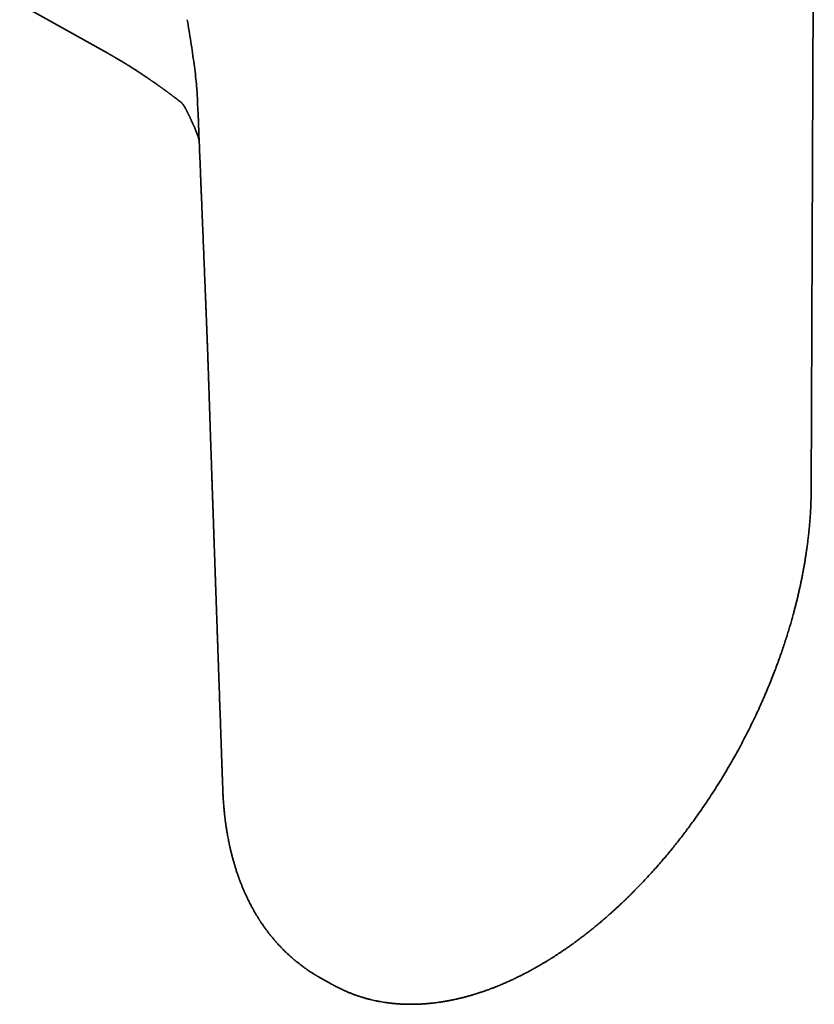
# Model space of a CAD drawing. Header units: millimetres. Extents: x 8 to 935, y 12 to 397.
# Tile 8 of 10: x 835 to 881, y 36 to 93. Entities that reach past the tile are written whole.
import ezdxf

# ---------------------------------------------------------------- set-up
doc = ezdxf.new("R2010")
doc.units = ezdxf.units.MM

msp = doc.modelspace()

# ---------------------------------------------------------------- linework, layer by layer
at = {"color": 7, "linetype": 'Continuous', "lineweight": 35}
for p, q in [((881.072, 65.335), (881.254, 114.384)), ((835.265, 93.45), (840.335, 90.629)), ((845.462, 89.137), (845.494, 88.821)), ((845.525, 88.44), (845.491, 88.844)), ((845.558, 87.899), (845.565, 87.748)), ((845.565, 87.752), (845.582, 87.337)), ((845.704, 84.324), (845.704, 84.336))]:
    msp.add_line(p, q, dxfattribs=at)
for points, knots in [([(845.359, 89.99), (845.329, 90.205), (845.269, 90.635), (845.135, 91.489), (845.032, 92.129), (844.963, 92.555)], [0, 0, 0, 0, 0.249822, 0.499817, 1, 1, 1, 1]), ([(840.335, 90.629), (840.343, 90.624), (840.365, 90.612), (840.398, 90.594), (840.43, 90.576), (840.455, 90.562), (840.477, 90.549), (840.499, 90.537), (840.525, 90.522), (840.556, 90.505), (840.587, 90.487), (840.618, 90.469), (840.653, 90.449), (840.691, 90.427), (840.731, 90.404), (840.773, 90.38), (840.819, 90.353), (840.88, 90.317), (840.951, 90.275), (841.036, 90.224), (841.118, 90.175), (841.196, 90.128), (841.261, 90.088), (841.317, 90.054), (841.368, 90.023), (841.415, 89.994), (841.465, 89.963), (841.516, 89.932), (841.571, 89.897), (841.629, 89.861), (841.686, 89.825), (841.742, 89.79), (841.795, 89.756), (841.843, 89.725), (841.9, 89.689), (841.96, 89.65), (842.032, 89.604), (842.106, 89.555), (842.19, 89.501), (842.28, 89.442), (842.369, 89.383), (842.455, 89.326), (842.532, 89.274), (842.604, 89.226), (842.674, 89.178), (842.729, 89.141), (842.769, 89.114), (842.795, 89.096), (842.825, 89.075), (842.861, 89.051), (842.899, 89.025), (842.936, 88.999), (842.97, 88.976), (843.001, 88.955), (843.029, 88.935), (843.065, 88.91), (843.111, 88.878), (843.164, 88.841), (843.215, 88.805), (843.262, 88.771), (843.306, 88.74), (843.345, 88.713), (843.38, 88.688), (843.415, 88.663), (843.454, 88.635), (843.491, 88.608), (843.525, 88.584), (843.553, 88.564), (843.579, 88.545), (843.611, 88.522), (843.651, 88.493), (843.695, 88.461), (843.738, 88.43), (843.778, 88.4), (843.819, 88.37), (843.86, 88.34), (843.9, 88.31), (843.941, 88.28), (843.984, 88.248), (844.026, 88.217), (844.064, 88.188), (844.099, 88.162), (844.134, 88.135), (844.171, 88.107), (844.209, 88.079), (844.249, 88.048), (844.286, 88.02), (844.318, 87.995), (844.342, 87.977), (844.363, 87.961), (844.381, 87.947), (844.401, 87.931), (844.429, 87.91), (844.466, 87.881), (844.506, 87.85), (844.533, 87.829), (844.544, 87.82)], [0, 0, 0, 0, 0.0067042, 0.016864, 0.024697, 0.0310786, 0.0364246, 0.0411074, 0.0477937, 0.0558756, 0.0637857, 0.0709515, 0.0797105, 0.0898316, 0.0999632, 0.1093254, 0.1207497, 0.1341678, 0.1543306, 0.1728092, 0.1962714, 0.2133479, 0.2298069, 0.2429691, 0.25345, 0.2659289, 0.2768483, 0.288651, 0.3022377, 0.3163998, 0.3296336, 0.3426065, 0.3553826, 0.3667124, 0.3769756, 0.3947787, 0.4093553, 0.4271328, 0.446606, 0.46772, 0.4895775, 0.5088047, 0.5269465, 0.5435761, 0.5589048, 0.5758424, 0.5809899, 0.5865198, 0.5936437, 0.6023619, 0.6114391, 0.61962, 0.6280811, 0.6351172, 0.6409426, 0.6475868, 0.6601049, 0.6731653, 0.684638, 0.6953406, 0.7063492, 0.7155067, 0.722058, 0.7307546, 0.7402086, 0.7490286, 0.7570261, 0.7635333, 0.7685674, 0.7759236, 0.7858449, 0.7969339, 0.8068543, 0.8160992, 0.8255173, 0.8353507, 0.8451742, 0.8543117, 0.8646508, 0.8754218, 0.8841738, 0.8916896, 0.9006149, 0.9096033, 0.9183142, 0.9276394, 0.9386409, 0.9451148, 0.9511409, 0.956109, 0.9600222, 0.9642634, 0.9709158, 0.9800515, 0.9916554, 1, 1, 1, 1]), ([(845.491, 88.844), (845.472, 89.036), (845.434, 89.42), (845.384, 89.8), (845.359, 89.99)], [0, 0, 0, 0, 0.499882, 1, 1, 1, 1]), ([(845.492, 88.837), (845.501, 88.734), (845.52, 88.525), (845.542, 88.213), (845.553, 88.003), (845.558, 87.898)], [0, 0, 0, 0, 0.324669, 0.662582, 1, 1, 1, 1]), ([(844.544, 87.821), (844.544, 87.821), (844.547, 87.818), (844.552, 87.814), (844.56, 87.808), (844.567, 87.802), (844.573, 87.797), (844.579, 87.792), (844.584, 87.788), (844.59, 87.784), (844.594, 87.78), (844.601, 87.775), (844.608, 87.769), (844.615, 87.762), (844.623, 87.755), (844.629, 87.749), (844.635, 87.744), (844.64, 87.74), (844.644, 87.735), (844.649, 87.73), (844.654, 87.725), (844.659, 87.719), (844.666, 87.712), (844.673, 87.704), (844.68, 87.696), (844.688, 87.687), (844.697, 87.676), (844.704, 87.668), (844.71, 87.66), (844.715, 87.653), (844.722, 87.644), (844.729, 87.634), (844.737, 87.623), (844.745, 87.611), (844.753, 87.6), (844.76, 87.59), (844.765, 87.582), (844.77, 87.575), (844.775, 87.567), (844.781, 87.558), (844.787, 87.548), (844.794, 87.537), (844.801, 87.525), (844.807, 87.515), (844.811, 87.508), (844.816, 87.501), (844.821, 87.491), (844.829, 87.477), (844.837, 87.463), (844.845, 87.449), (844.854, 87.432), (844.864, 87.414), (844.876, 87.392), (844.887, 87.371), (844.9, 87.347), (844.914, 87.318), (844.931, 87.287), (844.949, 87.251), (844.968, 87.213), (844.988, 87.173), (845.008, 87.133), (845.03, 87.089), (845.053, 87.041), (845.076, 86.994), (845.096, 86.953), (845.114, 86.916), (845.131, 86.879), (845.15, 86.84), (845.171, 86.796), (845.2, 86.733), (845.231, 86.666), (845.263, 86.596), (845.288, 86.538), (845.313, 86.483), (845.334, 86.433), (845.356, 86.382), (845.38, 86.327), (845.405, 86.265), (845.43, 86.204), (845.455, 86.142), (845.484, 86.069), (845.516, 85.986), (845.544, 85.911), (845.563, 85.858), (845.576, 85.823), (845.586, 85.794), (845.596, 85.766), (845.605, 85.739), (845.612, 85.717), (845.618, 85.701), (845.622, 85.688), (845.628, 85.671), (845.634, 85.651), (845.641, 85.631), (845.647, 85.613), (845.65, 85.602), (845.652, 85.597)], [0, 0, 0, 0, 0.001798, 0.012751, 0.021351, 0.028897, 0.036986, 0.045275, 0.052392, 0.058207, 0.06825, 0.078347, 0.090007, 0.108709, 0.129019, 0.149255, 0.168982, 0.18856, 0.20668, 0.224835, 0.243358, 0.264085, 0.288252, 0.307945, 0.32701, 0.347457, 0.367268, 0.382932, 0.394206, 0.405342, 0.416945, 0.430706, 0.447729, 0.462327, 0.476284, 0.487324, 0.49626, 0.504542, 0.513081, 0.52009, 0.529991, 0.540735, 0.55009, 0.556778, 0.56177, 0.566396, 0.571912, 0.57961, 0.587816, 0.593586, 0.599198, 0.60694, 0.613316, 0.619212, 0.62462, 0.631246, 0.6385, 0.645139, 0.653909, 0.661705, 0.669489, 0.677883, 0.688379, 0.69852, 0.705974, 0.713362, 0.720603, 0.728233, 0.736659, 0.747263, 0.765864, 0.777283, 0.789634, 0.800876, 0.811095, 0.820299, 0.831909, 0.845206, 0.858747, 0.869941, 0.884448, 0.904722, 0.924296, 0.934495, 0.941302, 0.949321, 0.955401, 0.962174, 0.969535, 0.972071, 0.974653, 0.979339, 0.985397, 0.990688, 0.995806, 1, 1, 1, 1]), ([(845.582, 87.337), (845.602, 86.837), (845.642, 85.838), (845.683, 84.837), (845.703, 84.336)], [0, 0, 0, 0, 0.4999973, 1, 1, 1, 1]), ([(845.704, 84.324), (845.708, 84.213), (845.717, 83.998), (845.729, 83.683), (845.741, 83.386), (845.752, 83.108), (845.763, 82.847), (845.773, 82.608), (845.781, 82.391), (845.789, 82.194), (845.797, 82.014), (845.803, 81.849), (845.812, 81.642), (845.822, 81.387), (845.835, 81.077), (845.847, 80.763), (845.866, 80.297), (845.891, 79.678), (845.923, 78.909), (845.948, 78.286), (845.967, 77.809), (845.98, 77.479), (845.994, 77.147), (846.007, 76.807), (846.02, 76.498), (846.031, 76.221), (846.041, 75.978), (846.05, 75.731), (846.06, 75.483), (846.07, 75.241), (846.077, 75.053), (846.083, 74.916), (846.086, 74.827), (846.09, 74.739), (846.093, 74.655), (846.096, 74.572), (846.099, 74.494), (846.102, 74.423), (846.104, 74.364), (846.106, 74.319), (846.107, 74.285), (846.108, 74.252), (846.11, 74.214), (846.112, 74.163), (846.114, 74.101), (846.117, 74.021), (846.121, 73.923), (846.125, 73.808), (846.13, 73.679), (846.135, 73.538), (846.141, 73.385), (846.148, 73.208), (846.155, 73.006), (846.163, 72.777), (846.172, 72.531), (846.178, 72.361), (846.181, 72.273)], [0, 0, 0, 0, 0.0277097, 0.0539255, 0.0786474, 0.1018755, 0.1236097, 0.14385, 0.1615655, 0.1779529, 0.1930123, 0.2067437, 0.2191471, 0.2446957, 0.2705302, 0.2967065, 0.3232246, 0.3872925, 0.4514602, 0.515628, 0.5430684, 0.5705088, 0.5979617, 0.6260889, 0.6552661, 0.6749391, 0.6950624, 0.7156358, 0.7365704, 0.7567062, 0.7756857, 0.7833123, 0.7907349, 0.7979535, 0.8049682, 0.8117789, 0.8183857, 0.8244309, 0.8294082, 0.8329645, 0.8356568, 0.8378905, 0.8410273, 0.8451774, 0.8503407, 0.8565172, 0.8649867, 0.8745461, 0.885101, 0.8966515, 0.9091978, 0.92274, 0.9399792, 0.9586021, 0.978609, 1, 1, 1, 1]), ([(846.181, 72.273), (846.182, 72.215), (846.186, 72.103), (846.192, 71.941), (846.197, 71.789), (846.201, 71.66), (846.205, 71.555), (846.208, 71.469), (846.211, 71.38), (846.214, 71.282), (846.218, 71.171), (846.222, 71.047), (846.226, 70.911), (846.231, 70.761), (846.237, 70.599), (846.242, 70.446), (846.246, 70.306), (846.25, 70.189), (846.254, 70.078), (846.257, 69.977), (846.261, 69.886), (846.263, 69.798), (846.266, 69.715), (846.269, 69.641), (846.271, 69.579), (846.272, 69.53), (846.274, 69.487), (846.275, 69.442), (846.277, 69.389), (846.279, 69.323), (846.282, 69.247), (846.285, 69.153), (846.289, 69.04), (846.293, 68.907), (846.298, 68.762), (846.303, 68.608), (846.309, 68.451), (846.317, 68.209), (846.328, 67.877), (846.342, 67.452), (846.354, 67.108), (846.363, 66.846), (846.369, 66.673), (846.374, 66.505), (846.38, 66.348), (846.385, 66.203), (846.389, 66.075), (846.393, 65.964), (846.396, 65.869), (846.399, 65.782), (846.402, 65.704), (846.404, 65.639), (846.406, 65.589), (846.407, 65.551), (846.408, 65.515), (846.41, 65.469), (846.412, 65.409), (846.414, 65.335), (846.417, 65.247), (846.421, 65.148), (846.424, 65.041), (846.428, 64.926), (846.432, 64.807), (846.436, 64.687), (846.441, 64.57), (846.446, 64.405), (846.453, 64.198), (846.461, 63.96), (846.469, 63.742), (846.476, 63.545), (846.482, 63.36), (846.489, 63.167), (846.496, 62.958), (846.504, 62.724), (846.513, 62.473), (846.522, 62.205), (846.532, 61.92), (846.541, 61.675), (846.548, 61.472), (846.553, 61.318), (846.558, 61.159), (846.564, 60.999), (846.57, 60.84), (846.575, 60.69), (846.58, 60.548), (846.584, 60.414), (846.589, 60.289), (846.593, 60.179), (846.596, 60.082), (846.599, 60), (846.601, 59.932), (846.603, 59.878), (846.605, 59.832), (846.606, 59.785), (846.608, 59.727), (846.611, 59.656), (846.614, 59.572), (846.617, 59.475), (846.621, 59.368), (846.625, 59.252), (846.629, 59.129), (846.634, 58.999), (846.639, 58.865), (846.648, 58.605), (846.659, 58.289), (846.672, 57.92), (846.682, 57.625), (846.692, 57.329), (846.703, 57.035), (846.713, 56.743), (846.723, 56.461), (846.732, 56.189), (846.742, 55.924), (846.751, 55.663), (846.76, 55.404), (846.769, 55.146), (846.778, 54.886), (846.787, 54.621), (846.797, 54.349), (846.807, 54.07), (846.817, 53.783), (846.831, 53.372), (846.85, 52.845), (846.872, 52.21), (846.894, 51.591), (846.91, 51.136), (846.92, 50.837), (846.926, 50.687), (846.931, 50.528), (846.937, 50.366), (846.943, 50.203), (846.948, 50.041), (846.954, 49.868), (846.961, 49.671), (846.969, 49.449), (846.978, 49.2), (846.987, 48.935), (846.997, 48.654), (847.007, 48.358), (847.014, 48.156), (847.018, 48.052)], [0, 0, 0, 0, 0.007105, 0.013665, 0.019874, 0.025779, 0.029335, 0.03277, 0.036263, 0.040265, 0.044799, 0.049863, 0.05546, 0.061588, 0.068247, 0.075438, 0.080434, 0.08537, 0.089912, 0.094059, 0.097811, 0.101168, 0.10487, 0.107933, 0.110383, 0.112415, 0.114066, 0.115642, 0.117904, 0.120605, 0.123746, 0.127326, 0.132161, 0.137619, 0.143698, 0.150073, 0.156523, 0.163049, 0.18, 0.197439, 0.215366, 0.222542, 0.229788, 0.236748, 0.243215, 0.249188, 0.254667, 0.258971, 0.262912, 0.26649, 0.269705, 0.272504, 0.274557, 0.275835, 0.277158, 0.279057, 0.281533, 0.284585, 0.288213, 0.292418, 0.29673, 0.301517, 0.306554, 0.311491, 0.316324, 0.321052, 0.331784, 0.341936, 0.350511, 0.358623, 0.366273, 0.373499, 0.382453, 0.392105, 0.402454, 0.4135, 0.425244, 0.437686, 0.443905, 0.450286, 0.456827, 0.463529, 0.470193, 0.47639, 0.482105, 0.487834, 0.492979, 0.49754, 0.501517, 0.50491, 0.50772, 0.509945, 0.511598, 0.513413, 0.515834, 0.518768, 0.522236, 0.526239, 0.530777, 0.535443, 0.540565, 0.546073, 0.551599, 0.557091, 0.578327, 0.590713, 0.602908, 0.614902, 0.627386, 0.639454, 0.651105, 0.662339, 0.673229, 0.684027, 0.694754, 0.705412, 0.716086, 0.727112, 0.738316, 0.749892, 0.76184, 0.773972, 0.80104, 0.827389, 0.853059, 0.878094, 0.884165, 0.890219, 0.896787, 0.904102, 0.910372, 0.917103, 0.924295, 0.931947, 0.941657, 0.95202, 0.963036, 0.974705, 0.987026, 1, 1, 1, 1]), ([(853.4, 36.716), (853.436, 36.696), (853.507, 36.657), (853.607, 36.605), (853.696, 36.559), (853.774, 36.52), (853.841, 36.487), (853.896, 36.461), (853.944, 36.439), (853.995, 36.415), (854.05, 36.39), (854.114, 36.361), (854.185, 36.331), (854.262, 36.298), (854.343, 36.264), (854.427, 36.231), (854.51, 36.198), (854.591, 36.168), (854.664, 36.141), (854.727, 36.119), (854.778, 36.101), (854.825, 36.085), (854.868, 36.071), (854.91, 36.057), (854.952, 36.043), (855, 36.028), (855.055, 36.01), (855.121, 35.99), (855.192, 35.969), (855.267, 35.948), (855.338, 35.928), (855.408, 35.909), (855.478, 35.891), (855.576, 35.866), (855.708, 35.835), (855.876, 35.798), (856.049, 35.763), (856.222, 35.732), (856.403, 35.703), (856.556, 35.681), (856.68, 35.666), (856.76, 35.657), (856.821, 35.65), (856.865, 35.645), (856.896, 35.642), (856.929, 35.639), (856.968, 35.635), (857.017, 35.631), (857.074, 35.626), (857.134, 35.622), (857.193, 35.617), (857.25, 35.614), (857.303, 35.61), (857.352, 35.608), (857.396, 35.606), (857.433, 35.604), (857.466, 35.602), (857.5, 35.601), (857.54, 35.599), (857.587, 35.598), (857.641, 35.596), (857.712, 35.595), (857.797, 35.594), (857.893, 35.593), (857.988, 35.593), (858.069, 35.594), (858.132, 35.595), (858.175, 35.596), (858.212, 35.597), (858.248, 35.598), (858.289, 35.6), (858.34, 35.602), (858.401, 35.604), (858.472, 35.608), (858.546, 35.612), (858.619, 35.616), (858.69, 35.621), (858.758, 35.626), (858.824, 35.631), (858.882, 35.636), (858.929, 35.64), (858.97, 35.644), (859.014, 35.648), (859.067, 35.654), (859.131, 35.66), (859.281, 35.677), (859.43, 35.696), (859.573, 35.717), (859.626, 35.724), (859.669, 35.731), (859.704, 35.737), (859.738, 35.742), (859.776, 35.748), (859.821, 35.755), (859.873, 35.764), (859.933, 35.775), (860.001, 35.787), (860.076, 35.8), (860.164, 35.817), (860.264, 35.837), (860.379, 35.86), (860.484, 35.883), (860.576, 35.904), (860.649, 35.921), (860.713, 35.936), (860.775, 35.951), (860.841, 35.967), (860.92, 35.986), (861.005, 36.008), (861.099, 36.033), (861.183, 36.056), (861.256, 36.076), (861.314, 36.092), (861.375, 36.11), (861.439, 36.129), (861.504, 36.148), (861.564, 36.166), (861.614, 36.181), (861.655, 36.194), (861.692, 36.205), (861.73, 36.217), (861.776, 36.232), (861.83, 36.249), (861.892, 36.269), (861.96, 36.291), (862.03, 36.315), (862.123, 36.347), (862.237, 36.386), (862.369, 36.434), (862.489, 36.478), (862.593, 36.517), (862.681, 36.551), (862.759, 36.581), (862.834, 36.611), (862.916, 36.643), (863.018, 36.685), (863.139, 36.735), (863.274, 36.793), (863.414, 36.853), (863.558, 36.917), (863.692, 36.979), (863.814, 37.035), (863.921, 37.086), (864.021, 37.134), (864.115, 37.18), (864.197, 37.22), (864.264, 37.253), (864.315, 37.279), (864.364, 37.304), (864.42, 37.332), (864.489, 37.368), (864.573, 37.412), (864.667, 37.461), (864.768, 37.515), (864.871, 37.571), (864.976, 37.629), (865.08, 37.686), (865.181, 37.743), (865.276, 37.797), (865.364, 37.848), (865.447, 37.896), (865.527, 37.944), (865.605, 37.99), (865.676, 38.033), (865.737, 38.07), (865.784, 38.098), (865.819, 38.12), (865.848, 38.138), (865.877, 38.156), (865.91, 38.176), (865.946, 38.199), (866.015, 38.241), (866.115, 38.305), (866.248, 38.39), (866.385, 38.478), (866.525, 38.571), (866.668, 38.667), (866.815, 38.767), (866.965, 38.871), (867.123, 38.982), (867.292, 39.103), (867.474, 39.235), (867.669, 39.38), (867.874, 39.536), (868.092, 39.704), (868.308, 39.875), (868.521, 40.047), (868.73, 40.219), (868.946, 40.401), (869.142, 40.568), (869.312, 40.717), (869.452, 40.841), (869.586, 40.961), (869.712, 41.075), (869.833, 41.186), (869.95, 41.295), (870.061, 41.399), (870.162, 41.495), (870.254, 41.582), (870.335, 41.66), (870.407, 41.729), (870.468, 41.789), (870.514, 41.834), (870.548, 41.867), (870.576, 41.895), (870.608, 41.927), (870.65, 41.968), (870.7, 42.018), (870.758, 42.076), (870.823, 42.141), (870.894, 42.213), (870.969, 42.289), (871.044, 42.367), (871.204, 42.532), (871.443, 42.783), (871.746, 43.11), (872.026, 43.42), (872.284, 43.713), (872.532, 44.001), (872.771, 44.286), (873.002, 44.566), (873.224, 44.841), (873.439, 45.113), (873.651, 45.386), (873.864, 45.666), (874.08, 45.955), (874.319, 46.282), (874.58, 46.649), (874.864, 47.059), (875.151, 47.485), (875.44, 47.928), (875.73, 48.386), (876.021, 48.861), (876.291, 49.316), (876.54, 49.749), (876.768, 50.156), (876.995, 50.574), (877.221, 51.002), (877.444, 51.44), (877.665, 51.887), (877.88, 52.335), (878.085, 52.778), (878.279, 53.212), (878.462, 53.636), (878.634, 54.049), (878.796, 54.449), (878.947, 54.837), (879.088, 55.211), (879.221, 55.574), (879.346, 55.929), (879.464, 56.275), (879.575, 56.612), (879.679, 56.937), (879.776, 57.25), (879.866, 57.552), (879.95, 57.846), (880.024, 58.111), (880.088, 58.35), (880.145, 58.565), (880.199, 58.779), (880.252, 58.993), (880.304, 59.206), (880.344, 59.381), (880.375, 59.513), (880.394, 59.602), (880.411, 59.678), (880.426, 59.745), (880.441, 59.815), (880.459, 59.896), (880.479, 59.994), (880.499, 60.089), (880.518, 60.181), (880.536, 60.272), (880.557, 60.375), (880.579, 60.491), (880.604, 60.619), (880.632, 60.771), (880.664, 60.948), (880.699, 61.151), (880.735, 61.373), (880.773, 61.613), (880.81, 61.863), (880.846, 62.124), (880.881, 62.395), (880.914, 62.68), (880.946, 62.979), (880.976, 63.293), (881.003, 63.614), (881.025, 63.941), (881.044, 64.274), (881.059, 64.619), (881.069, 64.974), (881.071, 65.213), (881.072, 65.335)], [0, 0, 0, 0, 0.003623, 0.006952, 0.009987, 0.012719, 0.015114, 0.01676, 0.018271, 0.019929, 0.021765, 0.023699, 0.026139, 0.02859, 0.031239, 0.033991, 0.036657, 0.039234, 0.041632, 0.0436, 0.045181, 0.046499, 0.048045, 0.04916, 0.050451, 0.051959, 0.053684, 0.055543, 0.058055, 0.060285, 0.062456, 0.064592, 0.066706, 0.0688, 0.073592, 0.078587, 0.083923, 0.089076, 0.093988, 0.099894, 0.10249, 0.10483, 0.106812, 0.107808, 0.108676, 0.109513, 0.110621, 0.112053, 0.113778, 0.115542, 0.11723, 0.118842, 0.120378, 0.121811, 0.123061, 0.124105, 0.124955, 0.125892, 0.127025, 0.128356, 0.129883, 0.131599, 0.134349, 0.137067, 0.139751, 0.142373, 0.143857, 0.14505, 0.145965, 0.146924, 0.148067, 0.149394, 0.151195, 0.153199, 0.15527, 0.157399, 0.159252, 0.161147, 0.163053, 0.164683, 0.165967, 0.166914, 0.168076, 0.169534, 0.171289, 0.173337, 0.181872, 0.183525, 0.185018, 0.186191, 0.187044, 0.187899, 0.18891, 0.190128, 0.191553, 0.193186, 0.195025, 0.197067, 0.199289, 0.202122, 0.205199, 0.208519, 0.21059, 0.212674, 0.214401, 0.215721, 0.217644, 0.219738, 0.222016, 0.224492, 0.227266, 0.228745, 0.230302, 0.231936, 0.233647, 0.235433, 0.237072, 0.23842, 0.239475, 0.240362, 0.241335, 0.242535, 0.243961, 0.245614, 0.247474, 0.249342, 0.251168, 0.254861, 0.258372, 0.261698, 0.264376, 0.26671, 0.268698, 0.270525, 0.272682, 0.275196, 0.278635, 0.282229, 0.285921, 0.289711, 0.293593, 0.296556, 0.299362, 0.302012, 0.304504, 0.306793, 0.308465, 0.309761, 0.310884, 0.312318, 0.314176, 0.316399, 0.318985, 0.321601, 0.324425, 0.32721, 0.329942, 0.332621, 0.335247, 0.337455, 0.339624, 0.341754, 0.343844, 0.345776, 0.347372, 0.348631, 0.349489, 0.350162, 0.350924, 0.351792, 0.352765, 0.353843, 0.357239, 0.360784, 0.364421, 0.368152, 0.371976, 0.375893, 0.379902, 0.384012, 0.388581, 0.393479, 0.398708, 0.404266, 0.410154, 0.416371, 0.421848, 0.427558, 0.4335, 0.439674, 0.443673, 0.44761, 0.451326, 0.454822, 0.458098, 0.461494, 0.464616, 0.467464, 0.470037, 0.472336, 0.474362, 0.476106, 0.477529, 0.478306, 0.478998, 0.47991, 0.481083, 0.482515, 0.484206, 0.486039, 0.488103, 0.49029, 0.492462, 0.49462, 0.504074, 0.513234, 0.521164, 0.52886, 0.536324, 0.543554, 0.550692, 0.557588, 0.564243, 0.570884, 0.577685, 0.584645, 0.591765, 0.601057, 0.610608, 0.620417, 0.630485, 0.640812, 0.651397, 0.662241, 0.670943, 0.679804, 0.688826, 0.698007, 0.707349, 0.71685, 0.726409, 0.735724, 0.744797, 0.753631, 0.762223, 0.770576, 0.778545, 0.786282, 0.793787, 0.80106, 0.808242, 0.815183, 0.821883, 0.828341, 0.834557, 0.84056, 0.84653, 0.850962, 0.855394, 0.859825, 0.864257, 0.868689, 0.873072, 0.875141, 0.876973, 0.878568, 0.879925, 0.881152, 0.882952, 0.884989, 0.887261, 0.888888, 0.890771, 0.892921, 0.895338, 0.898024, 0.900976, 0.904873, 0.909156, 0.913824, 0.918878, 0.924318, 0.929744, 0.935507, 0.941606, 0.948042, 0.954816, 0.961927, 0.96894, 0.976254, 0.983869, 0.991784, 1, 1, 1, 1]), ([(847.018, 48.051), (847.02, 47.977), (847.026, 47.833), (847.036, 47.627), (847.048, 47.438), (847.06, 47.266), (847.072, 47.111), (847.084, 46.973), (847.095, 46.851), (847.105, 46.745), (847.115, 46.653), (847.123, 46.577), (847.13, 46.515), (847.135, 46.469), (847.139, 46.433), (847.143, 46.399), (847.148, 46.359), (847.154, 46.31), (847.162, 46.248), (847.171, 46.176), (847.182, 46.097), (847.193, 46.015), (847.205, 45.932), (847.22, 45.832), (847.238, 45.713), (847.26, 45.577), (847.285, 45.431), (847.313, 45.28), (847.341, 45.13), (847.364, 45.015), (847.381, 44.932), (847.392, 44.88), (847.402, 44.833), (847.412, 44.788), (847.423, 44.737), (847.437, 44.676), (847.453, 44.603), (847.472, 44.522), (847.493, 44.435), (847.514, 44.346), (847.536, 44.258), (847.559, 44.172), (847.583, 44.08), (847.608, 43.985), (847.635, 43.887), (847.661, 43.796), (847.685, 43.714), (847.707, 43.64), (847.73, 43.566), (847.756, 43.482), (847.786, 43.385), (847.82, 43.28), (847.853, 43.183), (847.882, 43.097), (847.908, 43.024), (847.932, 42.955), (847.954, 42.894), (847.974, 42.839), (847.995, 42.783), (848.019, 42.719), (848.048, 42.644), (848.079, 42.563), (848.113, 42.478), (848.148, 42.392), (848.183, 42.306), (848.217, 42.225), (848.248, 42.154), (848.276, 42.09), (848.303, 42.028), (848.334, 41.959), (848.37, 41.882), (848.417, 41.781), (848.473, 41.664), (848.538, 41.533), (848.602, 41.406), (848.657, 41.302), (848.701, 41.219), (848.736, 41.155), (848.771, 41.091), (848.806, 41.029), (848.842, 40.966), (848.878, 40.904), (848.915, 40.84), (848.956, 40.771), (848.998, 40.702), (849.04, 40.633), (849.077, 40.573), (849.11, 40.522), (849.137, 40.48), (849.161, 40.443), (849.185, 40.405), (849.213, 40.362), (849.247, 40.311), (849.287, 40.252), (849.331, 40.188), (849.375, 40.125), (849.416, 40.067), (849.455, 40.012), (849.493, 39.959), (849.541, 39.894), (849.597, 39.819), (849.66, 39.735), (849.723, 39.654), (849.788, 39.572), (849.854, 39.491), (849.918, 39.415), (849.977, 39.344), (850.036, 39.276), (850.099, 39.204), (850.165, 39.129), (850.231, 39.056), (850.293, 38.99), (850.349, 38.93), (850.403, 38.873), (850.459, 38.816), (850.515, 38.76), (850.567, 38.708), (850.615, 38.66), (850.658, 38.619), (850.697, 38.582), (850.734, 38.546), (850.777, 38.505), (850.828, 38.459), (850.885, 38.407), (850.94, 38.357), (850.988, 38.315), (851.025, 38.282), (851.058, 38.254), (851.092, 38.224), (851.132, 38.19), (851.176, 38.153), (851.223, 38.114), (851.272, 38.073), (851.326, 38.03), (851.38, 37.987), (851.432, 37.946), (851.481, 37.908), (851.529, 37.871), (851.577, 37.835), (851.627, 37.798), (851.68, 37.758), (851.743, 37.712), (851.815, 37.661), (851.892, 37.608), (851.967, 37.556), (852.042, 37.506), (852.114, 37.458), (852.181, 37.415), (852.242, 37.377), (852.299, 37.341), (852.351, 37.309), (852.398, 37.28), (852.442, 37.254), (852.478, 37.233), (852.509, 37.214), (852.541, 37.196), (852.581, 37.173), (852.631, 37.144), (852.668, 37.123), (852.688, 37.112)], [0, 0, 0, 0, 0.015354, 0.029608, 0.042761, 0.054814, 0.065766, 0.075449, 0.08407, 0.091626, 0.098119, 0.103646, 0.108066, 0.111377, 0.113619, 0.115898, 0.118712, 0.122061, 0.126643, 0.131954, 0.137804, 0.143764, 0.149815, 0.155959, 0.165799, 0.175866, 0.186054, 0.198296, 0.209589, 0.219928, 0.22432, 0.228281, 0.231812, 0.235004, 0.238637, 0.243422, 0.248977, 0.255303, 0.262205, 0.269085, 0.275898, 0.282644, 0.289325, 0.297316, 0.305164, 0.312421, 0.31897, 0.324811, 0.33009, 0.336979, 0.344865, 0.353491, 0.362433, 0.368568, 0.374803, 0.380565, 0.385661, 0.390091, 0.394184, 0.39971, 0.406057, 0.413045, 0.420176, 0.427554, 0.435048, 0.442195, 0.448386, 0.453619, 0.458647, 0.464605, 0.471498, 0.478715, 0.491069, 0.502802, 0.514161, 0.52538, 0.531141, 0.536963, 0.542873, 0.548925, 0.554247, 0.560213, 0.56643, 0.572204, 0.57966, 0.586184, 0.591861, 0.596783, 0.600951, 0.604053, 0.607634, 0.611774, 0.616647, 0.6225, 0.629304, 0.635604, 0.641287, 0.646619, 0.651994, 0.657417, 0.666199, 0.674851, 0.68312, 0.691306, 0.700311, 0.708654, 0.715664, 0.722764, 0.730628, 0.739002, 0.74715, 0.754565, 0.76098, 0.767028, 0.773797, 0.780267, 0.786317, 0.791738, 0.796724, 0.800682, 0.804698, 0.809343, 0.814955, 0.821345, 0.82791, 0.832911, 0.836799, 0.83985, 0.843382, 0.847784, 0.852628, 0.85712, 0.862523, 0.867942, 0.873716, 0.879104, 0.8839, 0.888683, 0.893517, 0.898435, 0.903555, 0.909426, 0.917206, 0.924704, 0.931911, 0.939168, 0.946298, 0.952735, 0.958246, 0.963569, 0.968904, 0.973079, 0.976798, 0.980871, 0.983162, 0.986113, 0.989903, 0.994532, 1, 1, 1, 1]), ([(852.69, 37.111), (852.804, 37.048), (853.04, 36.916), (853.277, 36.785), (853.4, 36.716)], [0, 0, 0, 0, 0.481231, 1, 1, 1, 1])]:
    msp.add_open_spline(points, degree=3, knots=knots, dxfattribs=at)

doc.saveas('drawing.dxf')
